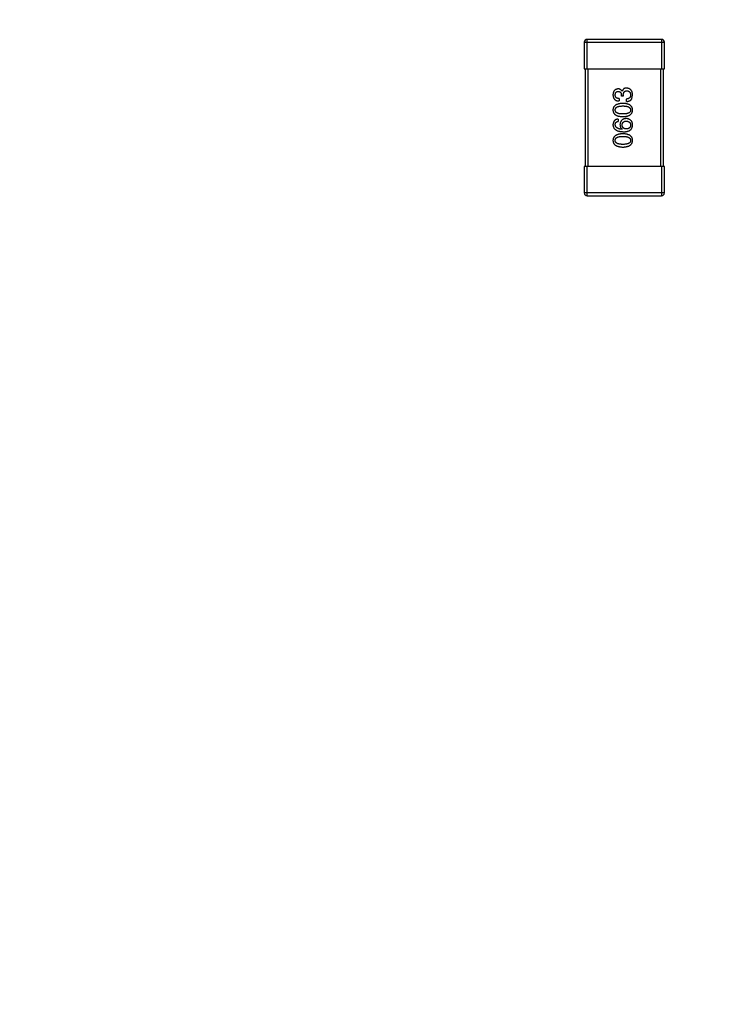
# Model space of a CAD drawing. Header units: inches. Extents: x -100 to 126, y -58 to 58.
# Tile 66 of 118: x 67 to 74, y -6 to 4. Entities that reach past the tile are written whole.
import ezdxf

# ---------------------------------------------------------------- set-up
doc = ezdxf.new("R2010")
doc.units = ezdxf.units.IN
doc.header["$LTSCALE"] = 1.21
doc.header["$MEASUREMENT"] = 0
doc.header["$PDMODE"] = 3
doc.header["$PDSIZE"] = 0.3125
doc.layers.get('0').update_dxf_attribs({"linetype": 'CONTINUOUS'})
doc.layers.get('Defpoints').update_dxf_attribs({"linetype": 'CONTINUOUS'})
doc.styles.get("Standard").update_dxf_attribs({"font": 'txt', "width": 0.8})
doc.dimstyles.get("Standard").update_dxf_attribs({"dimtxt": 0.15625, "dimasz": 0.1875, "dimexe": 0.125, "dimexo": 0.0625, "dimgap": 0.09, "dimtad": 0, "dimtih": 1, "dimtoh": 1, "dimzin": 4, "dimdsep": 46, "dimtxsty": 'STANDARD', "dimblk": '_FILLED', "dimblk1": '_FILLED', "dimblk2": '_FILLED', "dimcen": 0.09, "dimazin": 1, "dimtp": 0.01, "dimtm": 0.01, "dimtfac": 1, "dimtofl": 0, "dimtmove": 0, "dimatfit": 3, "dimldrblk": '_FILLED', "dimfxl": 1, "dimtolj": 1, "dimtzin": 4, "dimarcsym": 0})

# ---------------------------------------------------------------- blocks, each defined once
blk = doc.blocks.new('_FILLED')
at = {"color": 0, "linetype": 'ByBlock'}
blk.add_solid([(0, 0), (-1, 0.1667), (-1, -0.1667)], dxfattribs=at)
blk = doc.blocks.new('*D16')
at = {"color": 0, "lineweight": -2}
for p, q in [((76.836, 41.711), (39.619, 41.711)), ((39.744, 40.211), (39.744, -4.883)), ((39.744, -56.289), (39.744, -11.196)), ((61.686, -57.789), (39.619, -57.789))]:
    blk.add_line(p, q, dxfattribs=at)
at = {"layer": 'Defpoints', "color": 0}
for p in [(76.899, 41.711), (39.744, -57.789), (61.749, -57.789)]:
    blk.add_point(p, dxfattribs=at)
at = {"color": 0, "lineweight": -2, "xscale": 1.5, "yscale": 1.5, "zscale": 1.5}
for p, rotation in [((39.744, 41.711), 90), ((39.744, -57.789), 270)]:
    blk.add_blockref('_FILLED', p, dxfattribs=dict(at, rotation=rotation))
at = {"color": 0, "insert": (39.744, -8.039), "char_height": 2, "attachment_point": 5, "rotation": 90}
blk.add_mtext('\\A1;99.50', dxfattribs=at)

msp = doc.modelspace()

# ---------------------------------------------------------------- linework, layer by layer
at = {"color": 7, "linetype": 'Continuous'}
for p, q in [((72.694, 3.326), (72.694, 3.626)), ((73.454, 3.626), (72.694, 3.626)), ((73.454, 3.626), (73.454, 3.326)), ((72.664, 3.596), (72.664, 3.326)), ((72.664, 3.596), (73.484, 3.596)), ((73.484, 3.326), (73.484, 3.596)), ((72.664, 3.326), (73.484, 3.326)), ((72.674, 3.326), (72.674, 2.326)), ((72.704, 2.326), (72.704, 3.326)), ((73.444, 3.326), (73.444, 2.326)), ((73.474, 2.326), (73.474, 3.326)), ((73.043, 3.044), (73.043, 3.057)), ((73.063, 3.044), (73.043, 3.044)), ((73.05, 3.095), (73.051, 3.095)), ((73.063, 3.056), (73.063, 3.044)), ((73.151, 3.021), (73.157, 3.057)), ((73.022, 3.02), (73.022, 2.996)), ((73.094, 2.991), (73.094, 3.016)), ((73.01, 2.811), (73.01, 2.787)), ((73.053, 2.708), (73.052, 2.707)), ((72.664, 2.326), (72.664, 2.056)), ((73.484, 2.326), (72.664, 2.326)), ((72.694, 2.026), (72.694, 2.326)), ((73.454, 2.326), (73.454, 2.026)), ((73.484, 2.056), (73.484, 2.326)), ((73.484, 2.056), (72.664, 2.056)), ((72.694, 2.026), (73.454, 2.026))]:
    msp.add_line(p, q, dxfattribs=at)
for centre, start, end in [((72.694, 3.596), 89.9999, 179.9999), ((73.454, 3.596), 359.9999, 89.9999), ((72.694, 2.056), 179.9999, 269.9999), ((73.454, 2.056), 269.9999, 359.9999)]:
    msp.add_arc(centre, 0.03, start, end, dxfattribs=at)
for points, knots in [([(73.096, 3.128), (73.095, 3.128), (73.092, 3.128), (73.088, 3.127), (73.084, 3.127), (73.08, 3.126), (73.077, 3.125), (73.073, 3.123), (73.07, 3.122), (73.067, 3.12), (73.065, 3.117), (73.062, 3.115), (73.06, 3.112), (73.058, 3.109), (73.056, 3.106), (73.054, 3.103), (73.053, 3.099), (73.052, 3.096), (73.051, 3.095)], [0, 0, 0, 0, 0.071215, 0.138707, 0.20396, 0.266995, 0.327734, 0.387609, 0.445602, 0.503345, 0.561136, 0.618597, 0.677672, 0.738255, 0.799989, 0.863961, 0.930555, 1, 1, 1, 1]), ([(73.157, 3.057), (73.157, 3.059), (73.157, 3.065), (73.156, 3.073), (73.155, 3.08), (73.153, 3.087), (73.151, 3.093), (73.148, 3.098), (73.145, 3.104), (73.141, 3.108), (73.137, 3.113), (73.132, 3.116), (73.127, 3.12), (73.122, 3.122), (73.116, 3.124), (73.11, 3.126), (73.103, 3.127), (73.099, 3.128), (73.096, 3.128)], [0, 0, 0, 0, 0.078078, 0.151942, 0.221594, 0.28726, 0.350176, 0.409768, 0.467648, 0.523784, 0.578904, 0.634014, 0.689819, 0.746826, 0.805875, 0.867063, 0.931764, 1, 1, 1, 1]), ([(73.009, 3.119), (73.007, 3.119), (73.003, 3.119), (72.997, 3.117), (72.992, 3.116), (72.987, 3.114), (72.983, 3.112), (72.978, 3.109), (72.975, 3.106), (72.971, 3.102), (72.968, 3.098), (72.965, 3.094), (72.963, 3.089), (72.961, 3.084), (72.96, 3.078), (72.959, 3.072), (72.958, 3.066), (72.957, 3.061), (72.957, 3.059)], [0, 0, 0, 0, 0.067521, 0.132139, 0.193339, 0.252064, 0.309083, 0.364848, 0.420021, 0.475612, 0.532002, 0.589602, 0.649896, 0.712634, 0.778603, 0.848416, 0.922155, 1, 1, 1, 1]), ([(72.957, 3.059), (72.957, 3.056), (72.958, 3.052), (72.958, 3.044), (72.96, 3.038), (72.962, 3.032), (72.964, 3.026), (72.967, 3.021), (72.97, 3.016), (72.974, 3.012), (72.978, 3.008), (72.983, 3.005), (72.988, 3.002), (72.994, 3), (73, 2.998), (73.007, 2.997), (73.014, 2.996), (73.019, 2.996), (73.022, 2.996)], [0, 0, 0, 0, 0.073232, 0.142595, 0.207997, 0.270074, 0.329156, 0.386529, 0.441846, 0.496976, 0.551877, 0.607941, 0.665637, 0.725446, 0.788542, 0.855101, 0.925196, 1, 1, 1, 1]), ([(72.98, 3.058), (72.98, 3.059), (72.98, 3.062), (72.981, 3.066), (72.982, 3.069), (72.983, 3.073), (72.984, 3.076), (72.985, 3.079), (72.987, 3.081), (72.988, 3.084), (72.99, 3.086), (72.993, 3.088), (72.995, 3.09), (72.998, 3.091), (73.001, 3.092), (73.004, 3.093), (73.007, 3.094), (73.01, 3.094), (73.011, 3.094)], [0, 0, 0, 0, 0.078051, 0.151197, 0.220412, 0.286742, 0.34933, 0.409464, 0.467368, 0.52298, 0.578639, 0.633998, 0.690142, 0.746855, 0.805868, 0.867776, 0.932345, 1, 1, 1, 1]), ([(73.022, 3.02), (73.02, 3.02), (73.017, 3.02), (73.012, 3.02), (73.008, 3.021), (73.004, 3.022), (73, 3.024), (72.997, 3.025), (72.993, 3.027), (72.991, 3.03), (72.988, 3.032), (72.986, 3.035), (72.984, 3.038), (72.983, 3.042), (72.982, 3.045), (72.981, 3.049), (72.98, 3.053), (72.98, 3.056), (72.98, 3.058)], [0, 0, 0, 0, 0.078134, 0.15164, 0.221358, 0.286689, 0.348614, 0.407697, 0.464247, 0.520153, 0.574432, 0.629291, 0.684538, 0.742032, 0.801329, 0.863637, 0.930123, 1, 1, 1, 1]), ([(73.05, 3.095), (73.049, 3.097), (73.047, 3.101), (73.044, 3.106), (73.039, 3.11), (73.034, 3.113), (73.029, 3.116), (73.023, 3.118), (73.016, 3.119), (73.011, 3.119), (73.009, 3.119)], [0, 0, 0, 0, 0.125227, 0.244792, 0.361427, 0.478215, 0.59667, 0.722058, 0.856314, 1, 1, 1, 1]), ([(73.011, 3.094), (73.012, 3.094), (73.015, 3.094), (73.018, 3.093), (73.021, 3.092), (73.024, 3.091), (73.027, 3.09), (73.03, 3.088), (73.032, 3.086), (73.034, 3.084), (73.036, 3.082), (73.038, 3.079), (73.039, 3.076), (73.04, 3.073), (73.041, 3.069), (73.042, 3.065), (73.042, 3.061), (73.043, 3.058), (73.043, 3.057)], [0, 0, 0, 0, 0.067741, 0.131599, 0.192143, 0.249977, 0.306453, 0.361639, 0.416449, 0.471489, 0.527582, 0.584873, 0.644974, 0.70814, 0.77492, 0.845909, 0.920585, 1, 1, 1, 1]), ([(73.063, 3.056), (73.063, 3.057), (73.063, 3.061), (73.064, 3.066), (73.064, 3.071), (73.066, 3.075), (73.067, 3.079), (73.068, 3.083), (73.07, 3.086), (73.072, 3.089), (73.075, 3.092), (73.077, 3.094), (73.08, 3.096), (73.084, 3.098), (73.087, 3.099), (73.091, 3.1), (73.095, 3.1), (73.098, 3.1), (73.099, 3.1)], [0, 0, 0, 0, 0.082495, 0.159728, 0.232496, 0.300725, 0.365163, 0.425859, 0.483728, 0.538892, 0.592921, 0.646195, 0.699968, 0.754746, 0.811387, 0.870806, 0.933482, 1, 1, 1, 1]), ([(73.138, 3.058), (73.138, 3.056), (73.138, 3.053), (73.137, 3.048), (73.136, 3.044), (73.135, 3.04), (73.133, 3.036), (73.132, 3.033), (73.129, 3.03), (73.127, 3.027), (73.124, 3.025), (73.121, 3.023), (73.117, 3.021), (73.113, 3.019), (73.109, 3.018), (73.104, 3.017), (73.099, 3.016), (73.096, 3.016), (73.094, 3.016)], [0, 0, 0, 0, 0.071272, 0.13882, 0.201858, 0.262757, 0.320043, 0.376709, 0.431462, 0.486034, 0.541209, 0.597703, 0.65589, 0.717768, 0.782056, 0.850407, 0.92277, 1, 1, 1, 1]), ([(73.094, 2.991), (73.096, 2.991), (73.099, 2.991), (73.104, 2.992), (73.109, 2.992), (73.114, 2.993), (73.118, 2.994), (73.122, 2.996), (73.126, 2.997), (73.13, 2.999), (73.133, 3.001), (73.137, 3.003), (73.14, 3.006), (73.142, 3.008), (73.145, 3.011), (73.147, 3.014), (73.149, 3.017), (73.15, 3.02), (73.151, 3.021)], [0, 0, 0, 0, 0.078937, 0.154495, 0.226898, 0.296844, 0.363348, 0.427781, 0.48946, 0.549586, 0.607902, 0.664733, 0.720805, 0.776157, 0.831175, 0.886736, 0.943094, 1, 1, 1, 1]), ([(73.099, 3.1), (73.101, 3.1), (73.104, 3.1), (73.108, 3.099), (73.112, 3.098), (73.115, 3.097), (73.119, 3.095), (73.122, 3.094), (73.124, 3.091), (73.127, 3.089), (73.129, 3.086), (73.131, 3.083), (73.133, 3.079), (73.135, 3.076), (73.136, 3.072), (73.137, 3.067), (73.137, 3.063), (73.138, 3.059), (73.138, 3.058)], [0, 0, 0, 0, 0.068514, 0.133941, 0.195994, 0.255362, 0.312994, 0.369441, 0.424687, 0.480522, 0.537148, 0.594801, 0.654411, 0.716817, 0.781981, 0.850498, 0.923306, 1, 1, 1, 1]), ([(73.059, 2.971), (73.055, 2.971), (73.047, 2.971), (73.036, 2.97), (73.025, 2.968), (73.015, 2.966), (73.006, 2.963), (72.998, 2.96), (72.991, 2.957), (72.984, 2.953), (72.978, 2.948), (72.973, 2.943), (72.968, 2.938), (72.964, 2.932), (72.961, 2.926), (72.959, 2.919), (72.958, 2.911), (72.957, 2.906), (72.957, 2.903)], [0, 0, 0, 0, 0.088475, 0.171606, 0.249595, 0.322626, 0.391327, 0.455765, 0.516374, 0.573675, 0.628522, 0.681161, 0.732559, 0.783563, 0.83504, 0.887639, 0.942585, 1, 1, 1, 1]), ([(72.98, 2.903), (72.98, 2.905), (72.98, 2.908), (72.981, 2.913), (72.983, 2.918), (72.985, 2.922), (72.988, 2.925), (72.991, 2.929), (72.995, 2.932), (73, 2.935), (73.005, 2.937), (73.011, 2.939), (73.018, 2.941), (73.025, 2.943), (73.032, 2.944), (73.041, 2.944), (73.05, 2.945), (73.056, 2.945), (73.059, 2.945)], [0, 0, 0, 0, 0.050604, 0.098688, 0.145699, 0.191791, 0.238625, 0.286717, 0.337546, 0.391814, 0.449755, 0.512106, 0.579685, 0.652048, 0.730262, 0.814146, 0.904281, 1, 1, 1, 1]), ([(73.157, 2.903), (73.157, 2.906), (73.157, 2.911), (73.156, 2.919), (73.154, 2.926), (73.151, 2.932), (73.147, 2.938), (73.143, 2.944), (73.138, 2.949), (73.132, 2.953), (73.126, 2.957), (73.118, 2.961), (73.11, 2.964), (73.101, 2.966), (73.092, 2.968), (73.082, 2.97), (73.071, 2.971), (73.063, 2.971), (73.059, 2.971)], [0, 0, 0, 0, 0.059134, 0.115603, 0.169236, 0.221572, 0.273254, 0.32474, 0.377319, 0.431815, 0.488555, 0.548609, 0.612242, 0.680182, 0.75251, 0.829782, 0.91231, 1, 1, 1, 1]), ([(73.059, 2.945), (73.062, 2.945), (73.068, 2.945), (73.077, 2.944), (73.085, 2.944), (73.093, 2.943), (73.1, 2.941), (73.106, 2.939), (73.112, 2.937), (73.117, 2.935), (73.122, 2.932), (73.126, 2.929), (73.13, 2.926), (73.132, 2.922), (73.135, 2.918), (73.136, 2.913), (73.137, 2.908), (73.138, 2.905), (73.138, 2.903)], [0, 0, 0, 0, 0.094834, 0.184067, 0.267029, 0.344713, 0.417334, 0.484367, 0.546941, 0.604717, 0.65953, 0.710539, 0.759381, 0.806382, 0.853027, 0.900623, 0.949121, 1, 1, 1, 1]), ([(72.957, 2.903), (72.957, 2.901), (72.958, 2.896), (72.959, 2.888), (72.961, 2.881), (72.964, 2.875), (72.968, 2.869), (72.972, 2.863), (72.977, 2.858), (72.983, 2.854), (72.99, 2.85), (72.998, 2.846), (73.006, 2.843), (73.015, 2.841), (73.025, 2.839), (73.036, 2.837), (73.047, 2.836), (73.055, 2.836), (73.059, 2.836)], [0, 0, 0, 0, 0.057911, 0.113262, 0.165956, 0.217443, 0.268511, 0.319665, 0.372, 0.426129, 0.483365, 0.543779, 0.607756, 0.676562, 0.749704, 0.827713, 0.911177, 1, 1, 1, 1]), ([(73.059, 2.863), (73.056, 2.863), (73.05, 2.863), (73.041, 2.864), (73.032, 2.864), (73.025, 2.865), (73.018, 2.867), (73.011, 2.869), (73.005, 2.871), (73, 2.873), (72.995, 2.876), (72.991, 2.879), (72.988, 2.882), (72.985, 2.886), (72.983, 2.89), (72.981, 2.894), (72.98, 2.899), (72.98, 2.902), (72.98, 2.903)], [0, 0, 0, 0, 0.096452, 0.187278, 0.271765, 0.350519, 0.423437, 0.491321, 0.554011, 0.612224, 0.666281, 0.717003, 0.764884, 0.811423, 0.856783, 0.902993, 0.950236, 1, 1, 1, 1]), ([(73.059, 2.836), (73.063, 2.836), (73.071, 2.836), (73.082, 2.837), (73.092, 2.839), (73.101, 2.841), (73.11, 2.843), (73.118, 2.846), (73.126, 2.85), (73.132, 2.854), (73.138, 2.858), (73.143, 2.863), (73.147, 2.869), (73.151, 2.875), (73.154, 2.881), (73.156, 2.888), (73.157, 2.896), (73.157, 2.901), (73.157, 2.903)], [0, 0, 0, 0, 0.087693, 0.170223, 0.247496, 0.319826, 0.387768, 0.451403, 0.511459, 0.568358, 0.622671, 0.675251, 0.726739, 0.778422, 0.830759, 0.884394, 0.940865, 1, 1, 1, 1]), ([(73.138, 2.903), (73.138, 2.902), (73.137, 2.899), (73.137, 2.894), (73.135, 2.89), (73.133, 2.886), (73.13, 2.882), (73.127, 2.879), (73.123, 2.876), (73.118, 2.873), (73.113, 2.871), (73.107, 2.869), (73.1, 2.867), (73.093, 2.865), (73.086, 2.864), (73.077, 2.864), (73.068, 2.863), (73.062, 2.863), (73.059, 2.863)], [0, 0, 0, 0, 0.049766, 0.097012, 0.143225, 0.188786, 0.235079, 0.282962, 0.333687, 0.387747, 0.445963, 0.508657, 0.576545, 0.649868, 0.72822, 0.812712, 0.903543, 1, 1, 1, 1]), ([(73.01, 2.811), (73.008, 2.811), (73.004, 2.811), (72.998, 2.809), (72.993, 2.808), (72.988, 2.806), (72.984, 2.804), (72.979, 2.801), (72.975, 2.798), (72.972, 2.794), (72.969, 2.79), (72.966, 2.786), (72.964, 2.782), (72.962, 2.777), (72.96, 2.771), (72.959, 2.766), (72.958, 2.76), (72.957, 2.756), (72.957, 2.754)], [0, 0, 0, 0, 0.06947, 0.136096, 0.199592, 0.260665, 0.319672, 0.377156, 0.433415, 0.489984, 0.546535, 0.604276, 0.663499, 0.725182, 0.788953, 0.855683, 0.926216, 1, 1, 1, 1]), ([(72.957, 2.754), (72.957, 2.751), (72.958, 2.745), (72.959, 2.737), (72.962, 2.73), (72.965, 2.723), (72.968, 2.716), (72.973, 2.71), (72.979, 2.705), (72.985, 2.7), (72.992, 2.696), (73, 2.692), (73.008, 2.689), (73.018, 2.687), (73.028, 2.684), (73.039, 2.683), (73.051, 2.682), (73.059, 2.682), (73.063, 2.681)], [0, 0, 0, 0, 0.058957, 0.115262, 0.16907, 0.221312, 0.273147, 0.324961, 0.377649, 0.432026, 0.488925, 0.549039, 0.612912, 0.680653, 0.753056, 0.830314, 0.912483, 1, 1, 1, 1]), ([(72.98, 2.754), (72.98, 2.756), (72.98, 2.76), (72.982, 2.766), (72.984, 2.772), (72.988, 2.776), (72.992, 2.78), (72.997, 2.783), (73.003, 2.786), (73.007, 2.787), (73.01, 2.787)], [0, 0, 0, 0, 0.136586, 0.261496, 0.378089, 0.490612, 0.605522, 0.725767, 0.8561, 1, 1, 1, 1]), ([(73.052, 2.707), (73.05, 2.707), (73.044, 2.707), (73.036, 2.708), (73.029, 2.709), (73.022, 2.711), (73.015, 2.713), (73.01, 2.715), (73.004, 2.718), (72.999, 2.72), (72.995, 2.723), (72.991, 2.727), (72.988, 2.731), (72.986, 2.735), (72.983, 2.739), (72.982, 2.743), (72.981, 2.748), (72.98, 2.752), (72.98, 2.754)], [0, 0, 0, 0, 0.089218, 0.173709, 0.252753, 0.326963, 0.397099, 0.462534, 0.524018, 0.582178, 0.637235, 0.689955, 0.741228, 0.791618, 0.841661, 0.892925, 0.945259, 1, 1, 1, 1]), ([(73.092, 2.816), (73.089, 2.816), (73.085, 2.815), (73.078, 2.814), (73.072, 2.813), (73.066, 2.811), (73.061, 2.809), (73.056, 2.806), (73.051, 2.803), (73.047, 2.799), (73.043, 2.795), (73.04, 2.79), (73.037, 2.785), (73.035, 2.78), (73.033, 2.774), (73.031, 2.768), (73.03, 2.761), (73.03, 2.756), (73.029, 2.754)], [0, 0, 0, 0, 0.071527, 0.139094, 0.20346, 0.264939, 0.323904, 0.381383, 0.437591, 0.493343, 0.549401, 0.606085, 0.664838, 0.725424, 0.788712, 0.855452, 0.925772, 1, 1, 1, 1]), ([(73.029, 2.754), (73.03, 2.751), (73.03, 2.746), (73.031, 2.738), (73.033, 2.732), (73.035, 2.726), (73.039, 2.72), (73.043, 2.715), (73.048, 2.711), (73.052, 2.709), (73.053, 2.708)], [0, 0, 0, 0, 0.144617, 0.279572, 0.40596, 0.526097, 0.64389, 0.760003, 0.877724, 1, 1, 1, 1]), ([(73.051, 2.75), (73.051, 2.752), (73.052, 2.755), (73.052, 2.759), (73.053, 2.763), (73.054, 2.767), (73.056, 2.77), (73.058, 2.773), (73.06, 2.776), (73.062, 2.779), (73.065, 2.781), (73.068, 2.783), (73.071, 2.785), (73.075, 2.786), (73.079, 2.788), (73.083, 2.789), (73.088, 2.789), (73.091, 2.789), (73.093, 2.79)], [0, 0, 0, 0, 0.069884, 0.136529, 0.199638, 0.259844, 0.317774, 0.374356, 0.430026, 0.485148, 0.5409, 0.597889, 0.657472, 0.718614, 0.783613, 0.85129, 0.923712, 1, 1, 1, 1]), ([(73.094, 2.71), (73.092, 2.71), (73.089, 2.71), (73.084, 2.711), (73.08, 2.712), (73.076, 2.713), (73.072, 2.715), (73.068, 2.716), (73.065, 2.719), (73.062, 2.721), (73.06, 2.724), (73.058, 2.727), (73.056, 2.73), (73.054, 2.733), (73.053, 2.737), (73.052, 2.741), (73.052, 2.746), (73.051, 2.749), (73.051, 2.75)], [0, 0, 0, 0, 0.076072, 0.148369, 0.216753, 0.281358, 0.342792, 0.401604, 0.458929, 0.514444, 0.569818, 0.625343, 0.681554, 0.739608, 0.800134, 0.863477, 0.929547, 1, 1, 1, 1]), ([(73.141, 2.796), (73.139, 2.798), (73.136, 2.801), (73.13, 2.805), (73.124, 2.808), (73.118, 2.811), (73.112, 2.813), (73.105, 2.815), (73.099, 2.816), (73.094, 2.816), (73.092, 2.816)], [0, 0, 0, 0, 0.129393, 0.255335, 0.378531, 0.500878, 0.622934, 0.746191, 0.87096, 1, 1, 1, 1]), ([(73.093, 2.79), (73.095, 2.789), (73.098, 2.789), (73.103, 2.789), (73.107, 2.788), (73.112, 2.786), (73.116, 2.785), (73.119, 2.783), (73.122, 2.781), (73.125, 2.779), (73.128, 2.776), (73.13, 2.774), (73.132, 2.771), (73.134, 2.767), (73.136, 2.764), (73.137, 2.76), (73.137, 2.756), (73.138, 2.753), (73.138, 2.751)], [0, 0, 0, 0, 0.078863, 0.153308, 0.223539, 0.289857, 0.35341, 0.413572, 0.471721, 0.528235, 0.584279, 0.638781, 0.69466, 0.751251, 0.809198, 0.869697, 0.933318, 1, 1, 1, 1]), ([(73.138, 2.751), (73.138, 2.75), (73.137, 2.747), (73.137, 2.742), (73.136, 2.738), (73.135, 2.734), (73.133, 2.73), (73.131, 2.727), (73.129, 2.724), (73.126, 2.721), (73.123, 2.719), (73.12, 2.717), (73.116, 2.715), (73.113, 2.713), (73.108, 2.712), (73.104, 2.711), (73.099, 2.71), (73.096, 2.71), (73.094, 2.71)], [0, 0, 0, 0, 0.070403, 0.137196, 0.200053, 0.260887, 0.31876, 0.37535, 0.430743, 0.485927, 0.541678, 0.598832, 0.657726, 0.719441, 0.783504, 0.851852, 0.923533, 1, 1, 1, 1]), ([(73.131, 2.696), (73.133, 2.697), (73.137, 2.7), (73.142, 2.705), (73.147, 2.711), (73.15, 2.717), (73.153, 2.724), (73.155, 2.731), (73.157, 2.739), (73.157, 2.744), (73.157, 2.747)], [0, 0, 0, 0, 0.125033, 0.246266, 0.36603, 0.485265, 0.606781, 0.732144, 0.862551, 1, 1, 1, 1]), ([(73.157, 2.747), (73.157, 2.75), (73.157, 2.755), (73.157, 2.763), (73.156, 2.77), (73.154, 2.777), (73.152, 2.783), (73.149, 2.788), (73.145, 2.792), (73.142, 2.795), (73.141, 2.796)], [0, 0, 0, 0, 0.156782, 0.301945, 0.436395, 0.561474, 0.678489, 0.78853, 0.894967, 1, 1, 1, 1]), ([(73.059, 2.66), (73.055, 2.66), (73.047, 2.66), (73.036, 2.659), (73.025, 2.657), (73.015, 2.655), (73.006, 2.653), (72.998, 2.65), (72.991, 2.646), (72.984, 2.642), (72.978, 2.637), (72.973, 2.633), (72.968, 2.627), (72.964, 2.621), (72.961, 2.615), (72.959, 2.608), (72.958, 2.6), (72.957, 2.595), (72.957, 2.593)], [0, 0, 0, 0, 0.088475, 0.171606, 0.249595, 0.322626, 0.391327, 0.455765, 0.516374, 0.573675, 0.628522, 0.681161, 0.732559, 0.783563, 0.83504, 0.887639, 0.942585, 1, 1, 1, 1]), ([(72.98, 2.593), (72.98, 2.594), (72.98, 2.598), (72.981, 2.602), (72.983, 2.607), (72.985, 2.611), (72.988, 2.615), (72.991, 2.618), (72.995, 2.621), (73, 2.624), (73.005, 2.626), (73.011, 2.628), (73.018, 2.63), (73.025, 2.632), (73.032, 2.633), (73.041, 2.634), (73.05, 2.634), (73.056, 2.634), (73.059, 2.634)], [0, 0, 0, 0, 0.050604, 0.098688, 0.145699, 0.191791, 0.238625, 0.286717, 0.337546, 0.391814, 0.449755, 0.512106, 0.579685, 0.652048, 0.730262, 0.814146, 0.904281, 1, 1, 1, 1]), ([(73.157, 2.593), (73.157, 2.595), (73.157, 2.6), (73.156, 2.608), (73.154, 2.615), (73.151, 2.621), (73.147, 2.628), (73.143, 2.633), (73.138, 2.638), (73.132, 2.643), (73.126, 2.647), (73.118, 2.65), (73.11, 2.653), (73.101, 2.655), (73.092, 2.657), (73.082, 2.659), (73.071, 2.66), (73.063, 2.66), (73.059, 2.66)], [0, 0, 0, 0, 0.059134, 0.115603, 0.169236, 0.221572, 0.273254, 0.32474, 0.377319, 0.431815, 0.488555, 0.548609, 0.612242, 0.680182, 0.75251, 0.829782, 0.91231, 1, 1, 1, 1]), ([(73.059, 2.634), (73.062, 2.634), (73.068, 2.634), (73.077, 2.634), (73.085, 2.633), (73.093, 2.632), (73.1, 2.63), (73.106, 2.628), (73.112, 2.626), (73.117, 2.624), (73.122, 2.621), (73.126, 2.618), (73.13, 2.615), (73.132, 2.611), (73.135, 2.607), (73.136, 2.602), (73.137, 2.598), (73.138, 2.594), (73.138, 2.593)], [0, 0, 0, 0, 0.094834, 0.184067, 0.267029, 0.344713, 0.417334, 0.484367, 0.546941, 0.604717, 0.65953, 0.710539, 0.759381, 0.806382, 0.853027, 0.900623, 0.949121, 1, 1, 1, 1]), ([(73.063, 2.681), (73.067, 2.681), (73.074, 2.681), (73.084, 2.682), (73.093, 2.683), (73.102, 2.685), (73.11, 2.687), (73.118, 2.689), (73.125, 2.692), (73.129, 2.694), (73.131, 2.696)], [0, 0, 0, 0, 0.151498, 0.29521, 0.430242, 0.557137, 0.677306, 0.790845, 0.898111, 1, 1, 1, 1]), ([(72.957, 2.593), (72.957, 2.59), (72.958, 2.585), (72.959, 2.577), (72.961, 2.57), (72.964, 2.564), (72.968, 2.558), (72.972, 2.552), (72.977, 2.547), (72.983, 2.543), (72.99, 2.539), (72.998, 2.535), (73.006, 2.532), (73.015, 2.53), (73.025, 2.528), (73.036, 2.526), (73.047, 2.525), (73.055, 2.525), (73.059, 2.525)], [0, 0, 0, 0, 0.057911, 0.113262, 0.165956, 0.217443, 0.268511, 0.319665, 0.372, 0.426129, 0.483365, 0.543779, 0.607756, 0.676562, 0.749704, 0.827713, 0.911177, 1, 1, 1, 1]), ([(73.059, 2.552), (73.056, 2.552), (73.05, 2.552), (73.041, 2.553), (73.032, 2.554), (73.025, 2.555), (73.018, 2.556), (73.011, 2.558), (73.005, 2.56), (73, 2.562), (72.995, 2.565), (72.991, 2.568), (72.988, 2.571), (72.985, 2.575), (72.983, 2.579), (72.981, 2.583), (72.98, 2.588), (72.98, 2.591), (72.98, 2.593)], [0, 0, 0, 0, 0.096452, 0.187278, 0.271765, 0.350519, 0.423437, 0.491321, 0.554011, 0.612224, 0.666281, 0.717003, 0.764884, 0.811423, 0.856783, 0.902993, 0.950236, 1, 1, 1, 1]), ([(73.059, 2.525), (73.063, 2.525), (73.071, 2.525), (73.082, 2.526), (73.092, 2.528), (73.101, 2.53), (73.11, 2.532), (73.118, 2.535), (73.126, 2.539), (73.132, 2.543), (73.138, 2.547), (73.143, 2.552), (73.147, 2.558), (73.151, 2.564), (73.154, 2.57), (73.156, 2.577), (73.157, 2.585), (73.157, 2.59), (73.157, 2.593)], [0, 0, 0, 0, 0.087693, 0.170223, 0.247496, 0.319826, 0.387768, 0.451403, 0.511459, 0.568358, 0.622671, 0.675251, 0.726739, 0.778422, 0.830759, 0.884394, 0.940865, 1, 1, 1, 1]), ([(73.138, 2.593), (73.138, 2.591), (73.137, 2.588), (73.137, 2.583), (73.135, 2.579), (73.133, 2.575), (73.13, 2.571), (73.127, 2.568), (73.123, 2.565), (73.118, 2.562), (73.113, 2.56), (73.107, 2.558), (73.1, 2.556), (73.093, 2.555), (73.086, 2.554), (73.077, 2.553), (73.068, 2.552), (73.062, 2.552), (73.059, 2.552)], [0, 0, 0, 0, 0.049766, 0.097012, 0.143225, 0.188786, 0.235079, 0.282962, 0.333687, 0.387747, 0.445963, 0.508657, 0.576545, 0.649868, 0.72822, 0.812712, 0.903543, 1, 1, 1, 1])]:
    msp.add_open_spline(points, degree=3, knots=knots, dxfattribs=at)

# ---------------------------------------------------------------- dimensions: what is measured, and where the dimension line sits
at = {"color": 1}
dim = msp.add_linear_dim(base=(39.744, -57.789), p1=(76.899, 41.711), p2=(61.749, -57.789), angle=90, dimstyle='STANDARD', override={"dimtxt": 2, "dimasz": 1.5, "dimtih": 0, "dimtoh": 0, "dimzin": 0, "dimcen": 0.198, "dimadec": 0, "dimazin": 0, "dimtp": 0, "dimtm": 0, "dimtdec": 4, "dimtzin": 0}, dxfattribs=at)
dim.commit()
dim.dimension.update_dxf_attribs({"geometry": '*D16', "text_midpoint": (39.744, -8.039)})

doc.saveas('drawing.dxf')
